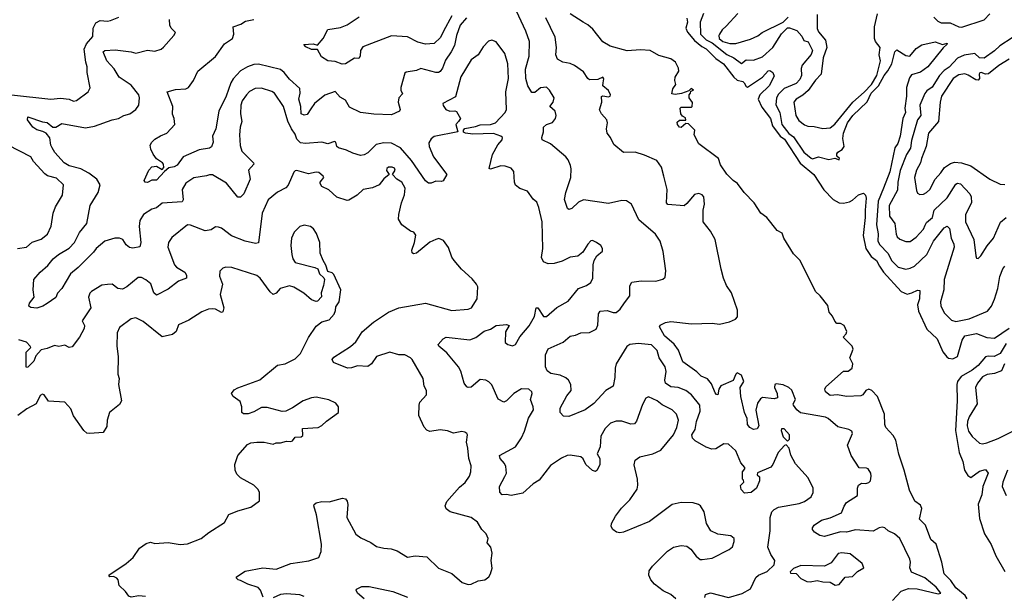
# Model space of a CAD drawing. Extents: x 1839239 to 1929705, y 762242 to 910352.
# Tile 252 of 256: x 1886760 to 1893422, y 847713 to 851613. Entities that reach past the tile are written whole.
import ezdxf

# ---------------------------------------------------------------- set-up
doc = ezdxf.new("R2010")
doc.units = 0

msp = doc.modelspace()

# ---------------------------------------------------------------- linework, layer by layer
at = {"layer": '0CON10XD'}
for points in [[(1891395.8, 847705), (1891400, 847725), (1891435, 847737.1), (1891555, 847705.4), (1891648.9, 847731.1), (1891705, 847762.5), (1891740.6, 847839.4), (1891758.8, 847855), (1891818.6, 847881.4), (1891864, 847925), (1891870, 847955), (1891842.5, 847995), (1891823.3, 848045), (1891837.5, 848155), (1891837.7, 848245), (1891849.5, 848285), (1891865, 848301.1), (1891894.7, 848315.3), (1892035, 848340.6), (1892070, 848355), (1892115, 848386.7), (1892130, 848415), (1892128, 848445), (1892094.4, 848515), (1892009.8, 848609.8), (1891978.3, 848668.3), (1891965.8, 848715.8), (1891947, 848737), (1891935, 848732.5), (1891891.1, 848685), (1891856.5, 848603.5), (1891843.6, 848586.4), (1891751.7, 848548.3), (1891750, 848535), (1891765, 848520), (1891766.7, 848495), (1891746, 848445), (1891710, 848415), (1891665, 848410), (1891642.5, 848435), (1891638.3, 848461.7), (1891660, 848485), (1891658.3, 848498.3), (1891650, 848505), (1891650, 848555), (1891666.2, 848575), (1891665.7, 848585), (1891638.5, 848615), (1891605, 848696.2), (1891555, 848741.2), (1891525, 848744), (1891469.5, 848710.5), (1891443, 848707), (1891405, 848722.3), (1891331.6, 848765), (1891312.3, 848782.3), (1891308.4, 848805), (1891329.8, 848840.2), (1891338.6, 848895), (1891364.7, 848965), (1891362.3, 849005), (1891305, 849076.7), (1891267.5, 849105), (1891216.2, 849125), (1891165, 849130.8), (1891129.3, 849155), (1891125.8, 849175), (1891134.1, 849234.1), (1891127.6, 849265), (1891086.4, 849326.4), (1891072.9, 849375), (1891035, 849414), (1890945, 849423.8), (1890889.2, 849415), (1890868, 849402), (1890796.2, 849285), (1890788.8, 849255), (1890787.6, 849192.4), (1890775.4, 849134.6), (1890726, 849105), (1890645, 849017.8), (1890587.1, 848975), (1890475, 848930), (1890440.5, 848930.5), (1890418, 848955), (1890416, 848985), (1890462.2, 849067.8), (1890492, 849105), (1890489.2, 849145), (1890472.5, 849175), (1890455, 849190), (1890418, 849208), (1890355, 849220), (1890328.7, 849238.7), (1890318, 849265), (1890318.7, 849345), (1890335, 849386.5), (1890437.6, 849432.4), (1890485, 849472.2), (1890521.2, 849478.8), (1890556.1, 849493.9), (1890615, 849497.3), (1890659.9, 849520.1), (1890672.7, 849547.3), (1890676.6, 849623.4), (1890688.8, 849641.2), (1890735, 849646.9), (1890775, 849632.5), (1890795, 849631.9), (1890822.9, 849655), (1890852.4, 849697.6), (1890888.9, 849745), (1890887.5, 849812.5), (1890903, 849837), (1890965, 849846.5), (1891065, 849844.2), (1891111.7, 849858.3), (1891128.3, 849871.7), (1891132, 849915), (1891114.4, 850045), (1891094.6, 850115), (1891062, 850162), (1890948.9, 850258.9), (1890898.8, 850365), (1890865, 850388), (1890835, 850389.2), (1890745, 850370.6), (1890575.4, 850394.6), (1890542, 850378), (1890495, 850335.7), (1890475, 850330), (1890465.7, 850335.7), (1890445.6, 850395.6), (1890454.6, 850445), (1890488.4, 850545), (1890492.5, 850605), (1890487.1, 850627.1), (1890472.1, 850665), (1890455, 850684.5), (1890352.3, 850772.3), (1890295, 850800), (1890292, 850815), (1890303.6, 850853.6), (1890304.3, 850885), (1890325, 850903.1), (1890365, 850917.9), (1890385.5, 850945), (1890389.5, 850965), (1890384.3, 850995), (1890346, 851025), (1890368.9, 851055), (1890375.6, 851085), (1890345, 851136), (1890325, 851157.5), (1890285, 851152.5), (1890245, 851121.2), (1890225, 851121.2), (1890198.6, 851165), (1890185.5, 851215.5), (1890183, 851277), (1890207.2, 851365), (1890209.4, 851465), (1890185, 851536), (1890104.7, 851704.7)], [(1893170, 847695), (1893157.8, 847717.8), (1893095, 847770.6), (1893059.5, 847819.5), (1893014.3, 847864.3), (1893000, 847945), (1892961.2, 848065), (1892925, 848096.2), (1892890, 848195), (1892848.8, 848235), (1892865, 848306.2), (1892855, 848328.6), (1892816.7, 848356.7), (1892780, 848430), (1892744.6, 848565), (1892708.2, 848675), (1892688.3, 848768.3), (1892671.1, 848801.1), (1892620, 848855), (1892613.8, 848875), (1892612.2, 848945), (1892564.4, 849065), (1892525, 849105.6), (1892505, 849114.3), (1892485, 849105.8), (1892465.5, 849074.5), (1892451.2, 849068.8), (1892355, 849064.5), (1892294.6, 849074.6), (1892245, 849070.8), (1892213.1, 849095), (1892207.8, 849115), (1892215, 849129.6), (1892334, 849235), (1892365, 849235.4), (1892392.3, 849255), (1892397.3, 849285), (1892377.5, 849325), (1892400, 849385), (1892393.9, 849403.9), (1892332.5, 849465), (1892352.3, 849487.7), (1892357.1, 849502.9), (1892338.6, 849545), (1892315, 849558.6), (1892288.3, 849558.3), (1892275, 849574.2), (1892258.7, 849608.7), (1892237.8, 849635), (1892229.1, 849679.1), (1892175.7, 849745.7), (1892144, 849775), (1892042, 849985), (1891995, 850030), (1891930.8, 850135), (1891918.9, 850168.9), (1891885, 850186.7), (1891815, 850273.8), (1891775, 850304), (1891728.8, 850375), (1891662.5, 850445), (1891615.9, 850505.9), (1891587.5, 850525), (1891545, 850567.5), (1891502, 850632), (1891487.5, 850675), (1891355, 850772.5), (1891323.6, 850833.6), (1891327.5, 850865), (1891285, 850907.5), (1891268.3, 850911.7), (1891235, 850884), (1891225, 850886.2), (1891210, 850905), (1891209.3, 850920.7), (1891225, 850933.3), (1891267, 850933), (1891265, 850950), (1891245, 850960), (1891232.5, 850975), (1891230, 851015), (1891235, 851020), (1891305, 851020), (1891310, 851025), (1891311.7, 851051.7), (1891290, 851085), (1891290, 851105), (1891300, 851115), (1891301.7, 851128.3), (1891320, 851135), (1891302.5, 851147.5), (1891288.3, 851131.7), (1891237, 851113), (1891195, 851107.5), (1891171.7, 851111.7), (1891180, 851145), (1891200, 851175), (1891192, 851202), (1891194.5, 851224.5), (1891221, 851265), (1891218.4, 851285), (1891198, 851325), (1891165, 851349), (1891085, 851371.6), (1891025, 851405.3), (1890961.2, 851408.8), (1890871.2, 851401.2), (1890755, 851433.8), (1890705, 851463.8), (1890638.3, 851548.3), (1890605, 851578), (1890573.3, 851595), (1890485, 851653.3)], [(1891387.2, 851655), (1891363.5, 851595), (1891365.7, 851515), (1891405, 851476.1), (1891445, 851456.4), (1891545, 851377.3), (1891591.8, 851355), (1891644.3, 851315.7), (1891675, 851340.7), (1891725, 851338.7), (1891785, 851362.5), (1891856.1, 851423.9), (1891913.7, 851516.3), (1891955, 851557.4), (1891968.1, 851558.1), (1892018.8, 851538.8), (1892051.3, 851501.3), (1892065, 851472), (1892094, 851464), (1892125.4, 851405.4), (1892115, 851378.1), (1892054.6, 851305), (1892047.7, 851282.3), (1892050.8, 851235), (1892038.9, 851208.9), (1892015, 851182.1), (1891933.5, 851146.5), (1891895, 851109.3), (1891879.8, 851085), (1891876.8, 851036.8), (1891903.5, 850985), (1891917, 850905), (1891964, 850844), (1891995, 850820.2), (1892065, 850716.6), (1892115, 850676.8), (1892125, 850672.7), (1892165, 850684.8), (1892235, 850668.2), (1892276.4, 850676.4), (1892305, 850664.2), (1892306.7, 850675), (1892289.3, 850689.3), (1892288, 850705), (1892295, 850715.8), (1892325.8, 850735), (1892339.4, 850755), (1892330.3, 850810.3), (1892333.2, 850845), (1892362, 850915), (1892398.1, 850965), (1892493.7, 851056.3), (1892521.8, 851115), (1892572, 851165), (1892608.4, 851235), (1892633.2, 851266.8), (1892661.8, 851315), (1892681.1, 851395), (1892695, 851408), (1892755, 851370), (1892783.3, 851366.7), (1892825, 851418), (1892865, 851443.3), (1892955, 851464), (1893004.1, 851445.9), (1893036.2, 851455), (1893033.3, 851445), (1893007.8, 851422.2), (1892905, 851294.5), (1892855, 851258.6), (1892795, 851238.8), (1892781.3, 851218.7), (1892761.5, 851155), (1892760.8, 851095), (1892749.7, 851015), (1892753.1, 850985), (1892736.7, 850945), (1892718.2, 850825), (1892701.5, 850775), (1892680.7, 850745), (1892646.9, 850583.1), (1892605.9, 850474.1), (1892569.2, 850385), (1892558.1, 850225), (1892569.8, 850165), (1892567.3, 850115), (1892581.1, 850091.1), (1892634.2, 850034.2), (1892661.8, 849981.8), (1892705, 849939.8), (1892755, 849926.1), (1892785, 849931.8), (1892815, 849946.2), (1892898.2, 850025), (1892943.9, 850115), (1893015, 850205.6), (1893035, 850215.6), (1893051.4, 850201.4), (1893062.2, 850135), (1893080.8, 850095), (1893082.3, 850075), (1893015.2, 849854.8), (1893012.7, 849785), (1892990, 849705), (1892993.5, 849675), (1893016.8, 849626.8), (1893065, 849580.6), (1893095, 849571.1), (1893185, 849590), (1893308.7, 849641.3), (1893334.7, 849675.3), (1893356.6, 849723.4), (1893377.8, 849795), (1893391.6, 849875), (1893411.9, 849928.1), (1893425, 849945.7)], [(1891620, 851655), (1891540.8, 851569.2), (1891514.3, 851545), (1891494.2, 851515), (1891489.7, 851505), (1891493.1, 851485), (1891517.5, 851465), (1891565, 851451.7), (1891605, 851451.2), (1891705, 851480.8), (1891755, 851503.1), (1891784.1, 851525.9), (1891925, 851596.1), (1891960.6, 851629.4)], [(1892155, 851648.9), (1892155, 851554), (1892165, 851531.5), (1892213, 851475), (1892221.4, 851425), (1892197.7, 851355), (1892182.1, 851245), (1892145, 851204.4), (1892095.3, 851134.7), (1892058.7, 851101.3), (1892012.9, 851075), (1891997.1, 851055), (1892011.2, 850965), (1892030.9, 850930.9), (1892070.9, 850900.9), (1892092.4, 850892.4), (1892135, 850890.4), (1892195, 850877.5), (1892245, 850881.1), (1892275, 850906.7), (1892398.3, 851055), (1892475, 851122.6), (1892523, 851175), (1892559.1, 851235), (1892584.1, 851335), (1892575.4, 851375), (1892581.9, 851425), (1892551.1, 851465), (1892543.1, 851485), (1892542.9, 851565), (1892565, 851652.1)], [(1892945, 851630), (1892972.4, 851602.4), (1892995, 851592.6), (1893055, 851590.8), (1893113.8, 851563.8), (1893135, 851561.3), (1893285, 851612.1), (1893325, 851651.5)], [(1886705.5, 851104.5), (1886970, 851075), (1887035, 851082.2), (1887094.3, 851074.3), (1887125, 851062.2), (1887145, 851065.6), (1887224, 851125), (1887237.9, 851152.1), (1887215.7, 851255), (1887217.3, 851295), (1887207.8, 851325), (1887196.1, 851413.9), (1887211.3, 851448.7), (1887255, 851499.2), (1887256.5, 851555), (1887275, 851590.8), (1887305, 851607.1), (1887355, 851602.9), (1887375, 851607.8), (1887430, 851630)], [(1886946.5, 849693.5), (1886916.7, 849675), (1886875, 849662), (1886835.9, 849665.9), (1886822, 849675), (1886825.8, 849695), (1886858.8, 849735), (1886850, 849785), (1886856.2, 849855), (1886899.2, 849905), (1886950.3, 849949.7), (1886985.6, 849995), (1887022.9, 850025), (1887095, 850067.6), (1887130.5, 850105), (1887165, 850173.3), (1887214.5, 850235), (1887236, 850355), (1887291.8, 850445), (1887304.4, 850495), (1887281.9, 850535), (1887228.8, 850575), (1887173.3, 850603.3), (1887094.8, 850624.8), (1887061.5, 850645), (1886998.1, 850715), (1886979.5, 850745), (1886970.9, 850765), (1886964.4, 850814.4), (1886938, 850845), (1886915.5, 850855.5), (1886875, 850868.5), (1886848.6, 850885), (1886812.9, 850935), (1886814.5, 850955.5), (1886915, 850920.8), (1886945, 850917.3), (1886985, 850885.4), (1887005, 850886.2), (1887045, 850910.9), (1887205, 850881.3), (1887266.8, 850893.2), (1887385, 850936.2), (1887428.8, 850945), (1887465, 850965.6), (1887505, 850975.8), (1887545.4, 851004.6), (1887565.7, 851035), (1887570.5, 851085), (1887565.4, 851105), (1887515, 851170.9), (1887433.4, 851223.4), (1887399.8, 851279.8), (1887348.6, 851335), (1887324, 851395), (1887335, 851403.3), (1887405, 851407.8), (1887515, 851394.4), (1887545, 851387.1), (1887625, 851407.1), (1887675, 851400.8), (1887716.5, 851413.5), (1887733.7, 851426.3), (1887804, 851505), (1887813.8, 851525), (1887785, 851556), (1887775.6, 851575), (1887774.3, 851615)], [(1889783.3, 851625), (1889740, 851575), (1889714.8, 851505), (1889701.1, 851438.9), (1889679.7, 851395), (1889641, 851339), (1889620.8, 851285), (1889605, 851262.5), (1889594.6, 851255.4), (1889575, 851254.5), (1889475, 851282.5), (1889445, 851270), (1889375, 851257.5), (1889365, 851250), (1889338.8, 851155), (1889338.8, 851135), (1889349.3, 851110.7), (1889326.2, 851085), (1889320, 851055), (1889333.3, 851005), (1889330, 850995), (1889275, 850970), (1889155.9, 850974.1), (1889065, 850986), (1888991.2, 851021.2), (1888965, 851068), (1888929.2, 851089.2), (1888895, 851126), (1888825, 851101.4), (1888754, 851046), (1888729.1, 851010.9), (1888705, 850972.4), (1888685, 850966.7), (1888664.6, 850975), (1888661.4, 851025), (1888649.4, 851075), (1888658.2, 851115), (1888655, 851147.1), (1888585, 851210.5), (1888550.5, 851255), (1888525.6, 851275), (1888375, 851312.4), (1888345, 851310.2), (1888301.9, 851295), (1888253.9, 851266.1), (1888205, 851212.1), (1888188.6, 851185), (1888157.6, 851095), (1888106.8, 850995), (1888087.5, 850875), (1888065.6, 850825), (1888068.6, 850785), (1888057.3, 850752.7), (1888045, 850743.8), (1887975, 850731.9), (1887865, 850684.4), (1887825, 850628.9), (1887805, 850616.9), (1887770, 850610), (1887738.8, 850585), (1887685, 850527.5), (1887653, 850527), (1887625, 850512.5), (1887610, 850515), (1887602.5, 850525), (1887633.9, 850596.1), (1887655, 850617.5), (1887685, 850622.5), (1887725, 850600), (1887735.9, 850614.1), (1887733.8, 850635), (1887726.2, 850645), (1887685, 850672.5), (1887663, 850703), (1887646.4, 850736.4), (1887643.9, 850765), (1887654.5, 850785), (1887675, 850804.4), (1887711.7, 850828.3), (1887755, 850846), (1887810, 850905), (1887806, 850945), (1887794.1, 850974.1), (1887796.9, 851025), (1887757.5, 851125), (1887815, 851141.5), (1887885, 851144.6), (1887902.5, 851155), (1887935, 851201.4), (1887966.1, 851263.9), (1888085.2, 851364.8), (1888145, 851450), (1888200.4, 851485), (1888208, 851515), (1888204.6, 851565.4), (1888256.9, 851583.1), (1888287.9, 851602.1), (1888345, 851612.9)], [(1889685, 851638.2), (1889628.6, 851535), (1889607, 851493), (1889565, 851452.5), (1889505, 851446.5), (1889455, 851461.8), (1889385, 851496.8), (1889276, 851504), (1889081.7, 851428.3), (1889065.3, 851405), (1889063.7, 851366.3), (1889055, 851350), (1889025, 851352), (1888965, 851314.2), (1888941.2, 851311.2), (1888895, 851330), (1888845, 851334), (1888801.3, 851361.3), (1888775, 851410), (1888735, 851410), (1888695, 851430), (1888682.5, 851445), (1888745, 851448.8), (1888775, 851440), (1888814, 851485), (1888845, 851546.2), (1888930.3, 851559.7), (1888975, 851578.6), (1889057.4, 851632.6)], [(1892665, 847685.2), (1892725, 847747), (1892775, 847766.8), (1892833, 847763), (1892975, 847728.8), (1892992.5, 847735), (1892962, 847775), (1892885, 847838.4), (1892795, 847876), (1892782.9, 847905), (1892788.1, 847945), (1892783.5, 847965), (1892715.5, 848105), (1892680, 848135), (1892637.5, 848155), (1892614.2, 848175), (1892595, 848180.4), (1892575.8, 848175), (1892535, 848154.5), (1892415, 848162.9), (1892355, 848146.8), (1892315, 848148.5), (1892205, 848117.9), (1892173.8, 848125), (1892137.7, 848147.7), (1892124.1, 848164.1), (1892124, 848175), (1892136, 848195), (1892185, 848228.9), (1892243.4, 848243.4), (1892321.4, 848278.6), (1892338.2, 848321.8), (1892355, 848346.7), (1892428.8, 848395), (1892428.8, 848445), (1892436.1, 848463.9), (1892455, 848477.5), (1892485, 848476.2), (1892505, 848483.3), (1892516, 848495), (1892521.4, 848525), (1892518.1, 848545), (1892502, 848575), (1892490.6, 848580.6), (1892441.1, 848581.1), (1892386.7, 848665), (1892360.6, 848735), (1892395, 848813.8), (1892389.6, 848829.6), (1892371.2, 848841.2), (1892295, 848858.8), (1892231.4, 848915), (1892212.5, 848925), (1892043.4, 848953.4), (1892018, 848975), (1891996, 849005), (1891993.8, 849015), (1892009.4, 849045), (1891985, 849106.7), (1891965, 849124.4), (1891925, 849144.3), (1891879.2, 849150.8), (1891870, 849145), (1891867.5, 849125), (1891886.2, 849085), (1891887.5, 849055), (1891865, 849049.2), (1891785, 849056.9), (1891771.6, 849048.4), (1891751.2, 849018.8), (1891741.8, 848971.8), (1891761.8, 848865), (1891750.8, 848845), (1891725, 848842.1), (1891701.4, 848855), (1891684.7, 848875), (1891681.8, 848915), (1891663.8, 848955), (1891638.5, 849065), (1891634.2, 849125), (1891658.8, 849165), (1891645, 849208.8), (1891615, 849223.8), (1891605, 849216.2), (1891588.3, 849171.7), (1891503.4, 849136.6), (1891491.2, 849115), (1891485, 849076.7), (1891475, 849078), (1891465, 849090), (1891440.7, 849150.7), (1891414.1, 849184.1), (1891371.6, 849201.6), (1891340.9, 849230.9), (1891247.8, 849297.8), (1891217.8, 849377.8), (1891188.3, 849418.3), (1891123.1, 849475), (1891090, 849535), (1891093.6, 849546.4), (1891130, 849565), (1891165, 849571.2), (1891305, 849555.5), (1891445, 849560.5), (1891495, 849554.2), (1891561.7, 849568.3), (1891602.7, 849587.3), (1891617.4, 849602.6), (1891618, 849648), (1891576, 849766), (1891543.6, 849815), (1891523.1, 849865), (1891505.6, 849925), (1891466.2, 850125), (1891435, 850182.9), (1891384, 850245), (1891385.6, 850325), (1891394.3, 850365), (1891388.6, 850415), (1891378.8, 850428.8), (1891355, 850436.9), (1891325, 850430), (1891275, 850368.8), (1891255, 850354), (1891145, 850362.9), (1891137.5, 850375), (1891141.4, 850465), (1891119.5, 850555), (1891102.9, 850615), (1891070.9, 850660.9), (1890987.6, 850697.6), (1890925, 850717.1), (1890845, 850714), (1890779.5, 850769.5), (1890758.5, 850815), (1890734.5, 850845), (1890730.6, 850875), (1890738, 850915), (1890732, 850935), (1890696, 850975), (1890682.9, 851002.9), (1890698.9, 851055), (1890696.1, 851093.9), (1890705, 851098.8), (1890745, 851090), (1890755.6, 851095), (1890758.1, 851105), (1890745, 851133.3), (1890706.7, 851165), (1890708, 851185), (1890711.7, 851211.7), (1890705, 851223.3), (1890672.2, 851207.8), (1890615, 851205.6), (1890603.9, 851213.9), (1890575, 851260.8), (1890513.3, 851303.3), (1890485, 851317.1), (1890434.5, 851324.5), (1890398, 851345), (1890388.1, 851375), (1890391.5, 851425), (1890383.5, 851495), (1890319.1, 851625)], [(1891275, 851623.5), (1891279.7, 851595), (1891267.7, 851555), (1891277.5, 851527.5), (1891325, 851472.6), (1891375, 851431), (1891405, 851414.6), (1891471.2, 851351.2), (1891521.5, 851315), (1891593.1, 851223.1), (1891615, 851204.6), (1891653.8, 851195), (1891662.5, 851185), (1891675, 851160), (1891685, 851157.1), (1891786.4, 851223.6), (1891825, 851265.8), (1891835, 851270), (1891856.1, 851256.1), (1891865, 851230), (1891831.9, 851165), (1891769.1, 851105), (1891756.4, 851075), (1891780.9, 851020.9), (1891839.4, 850945), (1891854.6, 850894.6), (1891905.4, 850825.4), (1891935.9, 850805), (1892041.9, 850641.9), (1892133.3, 850565), (1892201.3, 850461.3), (1892265, 850395.7), (1892305, 850373.8), (1892335, 850371.2), (1892375, 850381.4), (1892395, 850391.8), (1892435, 850428.9), (1892468.6, 850438.6), (1892482.9, 850425), (1892486.7, 850406.7), (1892481.9, 850325), (1892481.8, 850275), (1892467.2, 850152.8), (1892484.9, 850064.9), (1892521.3, 850011.3), (1892557.7, 849985), (1892577.1, 849945), (1892605.7, 849905.7), (1892725.3, 849775.3), (1892765, 849757.5), (1892795.5, 849764.5), (1892835, 849784), (1892851.2, 849781.2), (1892848.9, 849725), (1892835.4, 849685), (1892841.7, 849641.7), (1892899.1, 849519.1), (1892967.1, 849455), (1893005.8, 849365.8), (1893032.3, 849332.3), (1893045, 849323.8), (1893075, 849318), (1893105, 849334.2), (1893137.7, 849445), (1893155, 849474.7), (1893235, 849489.7), (1893305, 849463.8), (1893355, 849457.8), (1893455, 849527.5)], [(1891200.8, 847695), (1891165, 847724.3), (1891115, 847750.8), (1891055, 847794.3), (1891029.4, 847825), (1891018.1, 847855), (1891018.6, 847885), (1891042.6, 847917.4), (1891142.4, 848017.6), (1891185, 848045.7), (1891235.8, 848055.8), (1891275, 848052), (1891300.9, 848030.9), (1891336.2, 847985), (1891365, 847962), (1891378.8, 847961.2), (1891445, 847972), (1891559.7, 848030.3), (1891582.3, 848047.7), (1891593.6, 848083.6), (1891593.3, 848105), (1891572.5, 848122.5), (1891483, 848133), (1891436.8, 848156.8), (1891407.1, 848205), (1891390.8, 848285), (1891365.6, 848325.6), (1891353.3, 848335), (1891315.9, 848344.1), (1891235, 848346.5), (1891175, 848333.5), (1891020.7, 848219.3), (1890845, 848145.7), (1890821.4, 848141.4), (1890797.3, 848147.3), (1890774.5, 848164.5), (1890762, 848185), (1890764.4, 848205.6), (1890791.9, 848255), (1890831.2, 848308.8), (1890887.5, 848365), (1890937.1, 848437.1), (1890942.7, 848465), (1890940, 848505), (1890917.9, 848602.1), (1890925.5, 848634.5), (1890955, 848655.6), (1891045, 848675.6), (1891097.6, 848702.4), (1891184.7, 848805.3), (1891206.9, 848855), (1891217.1, 848905), (1891205, 848944.2), (1891174, 848975), (1891107.7, 849007.7), (1891073.8, 849035), (1891015, 849062), (1890997.3, 849052.7), (1890975, 849010), (1890933.3, 848896.7), (1890920, 848880), (1890895, 848878.2), (1890835, 848896.7), (1890795, 848897.8), (1890756.9, 848883.1), (1890721.7, 848848.3), (1890691.4, 848795), (1890688.1, 848725), (1890667.5, 848677.5), (1890685.7, 848645.7), (1890685.8, 848605), (1890668, 848565), (1890655, 848556.2), (1890635, 848564), (1890591.2, 848605), (1890572.3, 848642.3), (1890556.9, 848656.9), (1890485, 848668.5), (1890465, 848664.5), (1890425, 848646.5), (1890351.8, 848598.2), (1890275, 848499.2), (1890235, 848473.6), (1890165, 848410), (1890086, 848394), (1890055, 848400.6), (1890025, 848398.8), (1890007.7, 848417.7), (1890007.1, 848455), (1890042.3, 848522.3), (1890053.6, 848546.4), (1890050.2, 848590.2), (1890040.6, 848610.6), (1890010.8, 848645), (1890006, 848665), (1890114.4, 848725), (1890155, 848785.8), (1890175, 848828.8), (1890201.8, 848918.2), (1890237.1, 848975), (1890235.4, 848995), (1890215.6, 849045), (1890228.6, 849085), (1890225.7, 849095), (1890205, 849114.2), (1890155, 849117.1), (1890102.5, 849085), (1890055, 849035.7), (1890035, 849025.6), (1889996.9, 849046.9), (1889955, 849144), (1889935, 849164.2), (1889915, 849174.3), (1889875, 849178.6), (1889815, 849127.8), (1889795, 849124.3), (1889785, 849129.2), (1889766.9, 849155), (1889745.8, 849235), (1889730, 849265), (1889649.9, 849359.9), (1889596.7, 849405), (1889592.5, 849415), (1889626, 849455), (1889645.5, 849465.5), (1889805, 849447.9), (1889846.9, 849463.1), (1889903.6, 849506.4), (1889945, 849520.4), (1889985, 849545.4), (1890055, 849552), (1890072.5, 849545), (1890048, 849502), (1890045, 849430), (1890063.3, 849415), (1890095, 849406.2), (1890115, 849416), (1890145, 849467.5), (1890208.3, 849541.7), (1890242.7, 849605), (1890255, 849663.8), (1890265.8, 849665), (1890305, 849605.7), (1890325, 849604.3), (1890393.9, 849666.1), (1890472, 849708), (1890540.8, 849795), (1890596.2, 849815), (1890624, 849835), (1890637.5, 849865), (1890640, 849955), (1890648, 849985), (1890664.1, 850015.9), (1890703, 850047), (1890703.3, 850065), (1890693.3, 850085), (1890663.3, 850105), (1890635, 850120), (1890625, 850116.7), (1890603.3, 850095), (1890570.3, 850039.7), (1890535.6, 850014.4), (1890485, 850005.6), (1890431.2, 849978.8), (1890376.2, 849963.8), (1890335, 849961.1), (1890305, 849974.2), (1890290, 850005), (1890300.5, 850065), (1890294.5, 850244.5), (1890272.3, 850342.3), (1890258.3, 850378.3), (1890235, 850398.8), (1890195, 850453.1), (1890145, 850470), (1890114.4, 850494.4), (1890107.5, 850515), (1890104, 850585), (1890085, 850608.8), (1890045, 850622.2), (1890015, 850624.6), (1889945, 850600.8), (1889936.1, 850606.1), (1889958.3, 850701.7), (1889994.5, 850765.5), (1890025, 850800), (1890026.7, 850815), (1890015.9, 850825.9), (1889965, 850843.5), (1889825, 850839), (1889776.7, 850845), (1889762.6, 850852.6), (1889762.1, 850865), (1889773, 850877), (1889845, 850889.6), (1889875, 850902.7), (1889945, 850903.2), (1889980, 850915), (1890044.4, 850985), (1890053.6, 851005), (1890049.6, 851125), (1890068.5, 851215), (1890061.8, 851315), (1890043.3, 851385), (1889985, 851464), (1889955, 851474), (1889932.1, 851467.9), (1889895, 851428.8), (1889862, 851375), (1889815, 851341.4), (1889744, 851226), (1889709.2, 851090.8), (1889623.8, 851045), (1889625, 851032.5), (1889643.8, 851005), (1889670, 850995), (1889705, 850996.7), (1889715, 850991.2), (1889742.9, 850945), (1889728, 850925), (1889710, 850905), (1889723.8, 850855), (1889565, 850821.9), (1889545, 850806), (1889529.2, 850780.8), (1889529.7, 850755), (1889561, 850685), (1889649.2, 850565), (1889625, 850523.8), (1889615, 850518.8), (1889575, 850521.2), (1889545, 850506.2), (1889525, 850506.2), (1889505, 850522), (1889411, 850661), (1889336.2, 850745), (1889275, 850776.9), (1889225, 850780.4), (1889170.9, 850769.1), (1889115, 850712.5), (1889090.9, 850699.1), (1889065, 850694.4), (1889015, 850709.2), (1888970.8, 850730.8), (1888916.7, 850745), (1888906.1, 850756.1), (1888898.8, 850785), (1888890, 850790), (1888845, 850772.5), (1888803.4, 850783.4), (1888694.1, 850775.9), (1888660.5, 850780.5), (1888634.5, 850804.5), (1888625, 850838.6), (1888598.9, 850875), (1888574.4, 850925.6), (1888545.7, 851025.7), (1888485, 851115.6), (1888465, 851127.5), (1888395, 851148.5), (1888353.3, 851146.7), (1888315, 851126.5), (1888295, 851105.6), (1888265.5, 851065), (1888257.3, 851035), (1888254.5, 850975), (1888262.9, 850925), (1888251.2, 850885), (1888247.3, 850835), (1888251.5, 850761.5), (1888263.3, 850723.3), (1888342.9, 850645), (1888344.4, 850635), (1888308.2, 850595), (1888318.9, 850535), (1888276.1, 850433.9), (1888255, 850412.5), (1888235, 850412.5), (1888158.2, 850508.2), (1888065, 850563.6), (1888045, 850564.5), (1888023, 850557), (1887937.7, 850542.3), (1887885, 850507.8), (1887858.9, 850465), (1887866.2, 850395), (1887858.8, 850381.2), (1887725, 850372.3), (1887685, 850340.9), (1887655, 850330.4), (1887597.1, 850295), (1887573.6, 850255), (1887567.9, 850215), (1887579.6, 850105), (1887572.6, 850077.4), (1887525, 850066.7), (1887502.5, 850072.5), (1887479.8, 850089.8), (1887458.6, 850125), (1887435.3, 850135.3), (1887404.8, 850135.2), (1887335, 850114.8), (1887277.5, 850065), (1887260.1, 850039.9), (1887155, 849936.2), (1887104.7, 849895), (1887045, 849794.2), (1887015.9, 849764.1), (1887005, 849733.3), (1886946.5, 849693.5)], [(1893475, 851490.9), (1893393, 851437), (1893355, 851401.8), (1893285, 851351.6), (1893254.3, 851354.3), (1893223.4, 851383.4), (1893151.7, 851371.7), (1893105, 851353.5), (1893049, 851291), (1893015, 851268.6), (1892983.8, 851235), (1892935, 851156.3), (1892897.8, 851132.2), (1892885, 851114.4), (1892850.6, 851035), (1892856.5, 850965), (1892836, 850935), (1892793.5, 850796.5), (1892786.7, 850743.3), (1892760.1, 850699.9), (1892717.7, 850592.3), (1892702.4, 850515), (1892699.8, 850460.2), (1892644.3, 850355), (1892644.5, 850284.5), (1892680.8, 850235), (1892691.5, 850161.5), (1892697.8, 850145), (1892715, 850128.1), (1892755, 850111.9), (1892785, 850112.2), (1892825, 850141.9), (1892874.5, 850195), (1892886.7, 850223.3), (1892895, 850240), (1892935.9, 850275), (1892947.5, 850325), (1893035, 850407.1), (1893095, 850500.8), (1893105, 850507.1), (1893125, 850503.1), (1893190, 850435), (1893198.8, 850415), (1893199.6, 850375), (1893160, 850295), (1893159.1, 850245), (1893217.1, 850125), (1893230, 850015), (1893235, 850000), (1893245, 849997.5), (1893263.3, 850015), (1893306.2, 850083.8), (1893348.5, 850135), (1893397.1, 850242.9), (1893435, 850274.5)], [(1893455, 851346.4), (1893385, 851303.4), (1893315, 851245.8), (1893295, 851244.2), (1893265, 851256.6), (1893256.4, 851253.6), (1893251.2, 851245), (1893255.4, 851215), (1893245, 851202.8), (1893230.6, 851205), (1893178.2, 851238.2), (1893155, 851245.5), (1893115, 851240.2), (1893076.9, 851215), (1892996.2, 851095), (1892987.2, 851055), (1892977.9, 850925), (1892910.4, 850845), (1892894.6, 850755), (1892861.2, 850675), (1892855.3, 850644.7), (1892827.5, 850595), (1892814.5, 850545), (1892828.6, 850458.6), (1892835, 850440), (1892851.4, 850431.4), (1892875, 850432.9), (1892895, 850443.1), (1892918.9, 850465), (1892954.5, 850535), (1892993.3, 850576.7), (1893016.6, 850613.4), (1893059.1, 850640.9), (1893085, 850648.7), (1893131.9, 850645), (1893195, 850623.9), (1893325, 850534.5), (1893395, 850500), (1893425, 850497.5)], [(1886744.3, 850065.7), (1886806.4, 850073.6), (1886845, 850108.1), (1886905, 850127.8), (1886947.3, 850162.7), (1886972.6, 850217.4), (1886985.4, 850305), (1887003.2, 850346.8), (1887050, 850425), (1887056.7, 850495), (1887009.9, 850539.9), (1886947.7, 850557.7), (1886929.4, 850569.4), (1886853.2, 850653.2), (1886834.2, 850685), (1886682.9, 850765)], [(1889405, 850182), (1889345, 850226), (1889323.5, 850263.5), (1889324.4, 850295), (1889343.1, 850375), (1889362.6, 850427.4), (1889367.6, 850472.4), (1889345, 850514.4), (1889312.5, 850535), (1889282.5, 850565), (1889301.2, 850595), (1889295, 850608.8), (1889280, 850615), (1889255, 850615.7), (1889245, 850606.7), (1889242.7, 850592.7), (1889260, 850565), (1889225, 850536.7), (1889191.2, 850495), (1889147.5, 850475), (1889085, 850464.3), (1889044.2, 850425), (1888987.9, 850392.1), (1888975, 850390.5), (1888905, 850411.4), (1888852.2, 850462.2), (1888805, 850484.6), (1888792.9, 850505), (1888793.5, 850515), (1888817.5, 850545), (1888814, 850555), (1888785, 850579.6), (1888765, 850581.8), (1888715, 850570.8), (1888635, 850592), (1888625, 850590), (1888615, 850582.5), (1888575.6, 850494.4), (1888561.2, 850475), (1888505, 850445.7), (1888442, 850395), (1888401.5, 850305), (1888375, 850104.2), (1888355, 850100), (1888284.7, 850114.7), (1888192, 850152), (1888125, 850202), (1888105, 850210), (1888085, 850211.2), (1888055, 850191.9), (1888015, 850185.5), (1887915, 850222.5), (1887895, 850224.5), (1887789.3, 850140.7), (1887767.8, 850105), (1887761.6, 850075), (1887806.7, 849955), (1887820.1, 849940.1), (1887876.7, 849905), (1887889.5, 849885), (1887887.5, 849865), (1887835, 849844.6), (1887765, 849790.3), (1887685, 849750), (1887666.9, 849765), (1887646.4, 849826.4), (1887613.9, 849853.9), (1887585, 849868.6), (1887561.3, 849868.7), (1887484, 849805), (1887455, 849790.6), (1887425, 849794.2), (1887385, 849823.8), (1887355, 849822.5), (1887315, 849816.2), (1887246.7, 849775), (1887235, 849763.3), (1887226.2, 849735), (1887241.1, 849665), (1887183.1, 849575), (1887197.5, 849545), (1887195.6, 849525), (1887164.7, 849465), (1887115, 849399.1), (1887095.4, 849395.4), (1887065, 849410.4), (1887025, 849401.8), (1886995, 849408.8), (1886945, 849388.1), (1886905, 849380.6), (1886870, 849340), (1886855, 849304), (1886815, 849262.5), (1886805, 849260), (1886803.3, 849265), (1886803, 849357), (1886804.2, 849365), (1886834.2, 849395), (1886831.4, 849405), (1886805, 849431.8), (1886755, 849448.5)], [(1887610.7, 847710.7), (1887565, 847717.1), (1887515, 847706.7), (1887497.5, 847715), (1887476.7, 847745), (1887434, 847785), (1887425.6, 847825), (1887416.3, 847836.3), (1887395, 847846), (1887370, 847845), (1887362.5, 847855), (1887481.2, 847935), (1887528, 847975), (1887571.7, 848038.3), (1887615, 848070), (1887645, 848080), (1887675, 848070.6), (1887765, 848077.5), (1887845, 848062.5), (1887895, 848068.9), (1887987.5, 848105), (1888040, 848145), (1888145, 848212), (1888175, 848266.2), (1888235, 848291.2), (1888323.6, 848316.4), (1888381.7, 848358.3), (1888382.5, 848415), (1888372.5, 848435), (1888344.1, 848464.1), (1888254.2, 848514.2), (1888229.5, 848539.5), (1888218.8, 848565), (1888216.2, 848605), (1888236.2, 848665), (1888300.3, 848739.7), (1888325, 848751.2), (1888365, 848756), (1888415, 848755.8), (1888475, 848742.9), (1888495, 848750), (1888525, 848750), (1888565, 848763.3), (1888595, 848760), (1888605.8, 848764.2), (1888625, 848790), (1888665, 848792.5), (1888675, 848800), (1888673, 848847), (1888780, 848855), (1888805, 848867.5), (1888835, 848897.5), (1888917.5, 848955), (1888916.7, 848995), (1888898.3, 849018.3), (1888851.2, 849041.2), (1888765, 849060), (1888734.4, 849055.6), (1888677.5, 849035), (1888605, 848986.7), (1888560, 848965), (1888536.1, 848963.9), (1888435, 848990.8), (1888395, 848990.8), (1888345, 848960.4), (1888305, 848946.9), (1888275, 848946), (1888263.8, 848955), (1888263.5, 848995), (1888250.8, 849030.8), (1888203.8, 849065), (1888193.3, 849085), (1888211.7, 849108.3), (1888235, 849122.9), (1888385, 849178), (1888504.5, 849275.5), (1888555.5, 849284.5), (1888625, 849318), (1888659.2, 849355), (1888715, 849462.5), (1888765, 849540), (1888805, 849568.8), (1888855, 849583.3), (1888888.3, 849621.7), (1888897.5, 849645), (1888898.3, 849671.7), (1888922.5, 849705), (1888932.5, 849785), (1888885, 849890), (1888875, 849900), (1888845, 849910), (1888831.7, 849951.7), (1888813.3, 849983.3), (1888793.9, 850033.9), (1888791.2, 850105), (1888767.7, 850167.7), (1888747.7, 850197.7), (1888727.5, 850215), (1888685, 850223.3), (1888656.4, 850213.6), (1888617.5, 850175), (1888598, 850135), (1888594.3, 850085.7), (1888600.6, 850025), (1888608, 849995), (1888625, 849970), (1888757.7, 849937.7), (1888776.7, 849926.7), (1888787.5, 849895), (1888817, 849867), (1888822.5, 849855), (1888816.7, 849815), (1888800, 849765), (1888801.7, 849738.3), (1888775, 849710), (1888765, 849707.5), (1888735, 849717.5), (1888682.1, 849762.1), (1888615, 849803.8), (1888585, 849813.8), (1888523.3, 849795), (1888495, 849764), (1888475, 849753.8), (1888455, 849771.2), (1888387.5, 849865), (1888365, 849883.1), (1888195, 849937.1), (1888155, 849938), (1888135, 849931.2), (1888115, 849912.5), (1888112.3, 849877.7), (1888132.8, 849825)], [(1888407.9, 847707.9), (1888390, 847755), (1888373.6, 847773.6), (1888304.6, 847794.6), (1888255, 847818.8), (1888237.5, 847825), (1888227.5, 847835), (1888227.5, 847845), (1888285.9, 847884.1), (1888405, 847905.7), (1888495, 847895.7), (1888595, 847935.6), (1888717.4, 847952.6), (1888785, 847976.2), (1888799.6, 848015), (1888801.2, 848065), (1888767.5, 848265), (1888751.2, 848325), (1888753.3, 848335), (1888765.8, 848344.2), (1888805, 848354.3), (1888855, 848351.4), (1888944.2, 848375.8), (1888965, 848371.2), (1888976.8, 848356.8), (1888980.8, 848335), (1888972.5, 848245), (1889035, 848134.3), (1889068, 848108), (1889135, 848076.9), (1889175, 848050.6), (1889225, 848037.8), (1889274.3, 848034.3), (1889315, 848020), (1889385, 847976.7), (1889435, 847987.1), (1889515, 847980.8), (1889593.4, 847903.4), (1889685, 847866.9), (1889755, 847806), (1889795, 847792.9), (1889815, 847794.3), (1889861.7, 847818.3), (1889907.5, 847825), (1889933.8, 847845), (1889946.2, 847865), (1889955.9, 847904.1), (1889951.2, 847955), (1889956.2, 848005), (1889947.5, 848045), (1889923.3, 848075), (1889928.8, 848105), (1889915.7, 848135.7), (1889886.7, 848165), (1889857.5, 848215), (1889815, 848246.4), (1889673.3, 848285), (1889646.2, 848305), (1889639.2, 848325), (1889650, 848355), (1889735, 848450), (1889775, 848482.5), (1889804.3, 848525), (1889812.9, 848555), (1889814.3, 848594.3), (1889798.5, 848645), (1889792.5, 848715), (1889784.2, 848755.8), (1889790, 848805), (1889786.2, 848815), (1889773, 848823), (1889752.7, 848827.3), (1889695, 848815.7), (1889655, 848831.4), (1889605, 848839.5), (1889535, 848827.1), (1889515, 848837.5), (1889497.4, 848857.4), (1889460.6, 848935), (1889462, 849005), (1889468, 849025), (1889512, 849075), (1889511.9, 849105), (1889497.5, 849135), (1889489.6, 849185), (1889415.8, 849315), (1889403.8, 849325), (1889365, 849346.9), (1889325, 849345.5), (1889265, 849363.3), (1889175, 849335.8), (1889140.5, 849285), (1889115, 849267.1), (1889045, 849271.1), (1889005, 849258.5), (1888976.9, 849256.9), (1888883.4, 849293.4), (1888874.4, 849314.4), (1888885, 849330.6), (1888997.9, 849402.1), (1889035, 849434.5), (1889055, 849465.6), (1889077.9, 849502.1), (1889155, 849566.8), (1889255, 849635.6), (1889325, 849663.1), (1889505, 849696), (1889685, 849645.7), (1889794, 849656), (1889816.7, 849665), (1889856, 849725), (1889858.8, 849805), (1889851.2, 849825), (1889820.9, 849860.9), (1889749.2, 849925), (1889700, 849985), (1889685, 850006.2), (1889661.2, 850071.2), (1889628.3, 850118.3), (1889595, 850133.8), (1889575, 850127.1), (1889535, 850107.1), (1889445.4, 850034.6), (1889425, 850030), (1889416.1, 850036.1), (1889414.2, 850055), (1889432, 850105), (1889440, 850155), (1889426.7, 850175), (1889405, 850182)], [(1888132.8, 849825), (1888116.9, 849755), (1888142.2, 849665), (1888135, 849636.2), (1888125, 849632.5), (1888085, 849654.3), (1888065, 849658.1), (1888037.5, 849655), (1887992.4, 849637.6), (1887905, 849580.8), (1887835, 849548), (1887819.1, 849505), (1887795, 849484.6), (1887725, 849467.5), (1887595, 849572), (1887546.1, 849596.1), (1887515, 849590), (1887435, 849531.2), (1887419.2, 849495), (1887416.2, 849403.8), (1887425.3, 849335), (1887423.6, 849215), (1887433.8, 849185), (1887427.7, 849145), (1887448.1, 849035), (1887435, 849010), (1887368.5, 848955), (1887352.9, 848905), (1887349.5, 848860.5), (1887325, 848821.2), (1887235, 848813.1), (1887215, 848816.7), (1887195, 848834.4), (1887125, 848934.4), (1887105, 848981.9), (1887065, 849026), (1886955, 849033.5), (1886925, 849075.8), (1886915, 849080), (1886897.9, 849072.1), (1886872.5, 849015), (1886808.3, 848981.7), (1886746.4, 848935)], [(1893435, 849421.8), (1893395, 849354.8), (1893354.5, 849335.5), (1893312.7, 849337.3), (1893295, 849332.2), (1893246.1, 849275), (1893205, 849241.3), (1893130.7, 849199.3), (1893105.5, 849165), (1893100.9, 849145), (1893103.1, 849035), (1893092.3, 848835), (1893117.8, 848685), (1893140.8, 848625), (1893154, 848565), (1893175, 848530), (1893195, 848516.7), (1893255, 848560), (1893295, 848570), (1893313.8, 848545), (1893289.7, 848490.3), (1893276.2, 848455), (1893271.1, 848398.9), (1893246.4, 848336.4), (1893255, 848240), (1893287.5, 848135), (1893332.5, 848062.5), (1893365, 847986.2), (1893425, 847880)], [(1893422.9, 849285), (1893402.7, 849237.3), (1893355, 849220.9), (1893306.4, 849213.6), (1893275, 849196.7), (1893240.7, 849155), (1893228.2, 849125), (1893238.2, 849015), (1893185, 848927.8), (1893173.8, 848895), (1893171.6, 848865), (1893180.8, 848830.8), (1893204.1, 848794.1), (1893255, 848749.2), (1893275, 848744.6), (1893305, 848750.9), (1893379.9, 848780.1), (1893515, 848848.3)], [(1891955, 848762.5), (1891968.8, 848775), (1891968, 848805), (1891932.5, 848845), (1891915, 848846.7), (1891912, 848835), (1891925, 848792.5), (1891955, 848762.5)], [(1893444.1, 848565.9), (1893411.4, 848485), (1893408.4, 848455), (1893434.8, 848395)], [(1892277.9, 847787.9), (1892305, 847793.5), (1892345, 847842.5), (1892395, 847846.9), (1892429.1, 847880.9), (1892470.8, 847905), (1892459.5, 847935), (1892380.2, 848000.2), (1892323.3, 848006.7), (1892297.6, 848002.4), (1892250.6, 847939.4), (1892205, 847917.5), (1892045, 847921.2), (1891995, 847900), (1891972.5, 847877.5), (1891975, 847870), (1892015, 847867.5), (1892044.5, 847834.5), (1892085, 847813.1), (1892108.8, 847811.2), (1892155, 847820), (1892195, 847810), (1892245, 847808), (1892277.9, 847787.9)], [(1888685, 847711.8), (1888655, 847722.3), (1888565, 847728.9), (1888525.5, 847724.5), (1888475, 847702.5)], [(1889090.6, 847695), (1889045.8, 847735), (1889036.2, 847755), (1889039.5, 847760.5), (1889075, 847778.8), (1889125, 847780), (1889285, 847745.5), (1889385, 847707.1)]]:
    msp.add_lwpolyline(points, dxfattribs=at)

doc.saveas('drawing.dxf')
